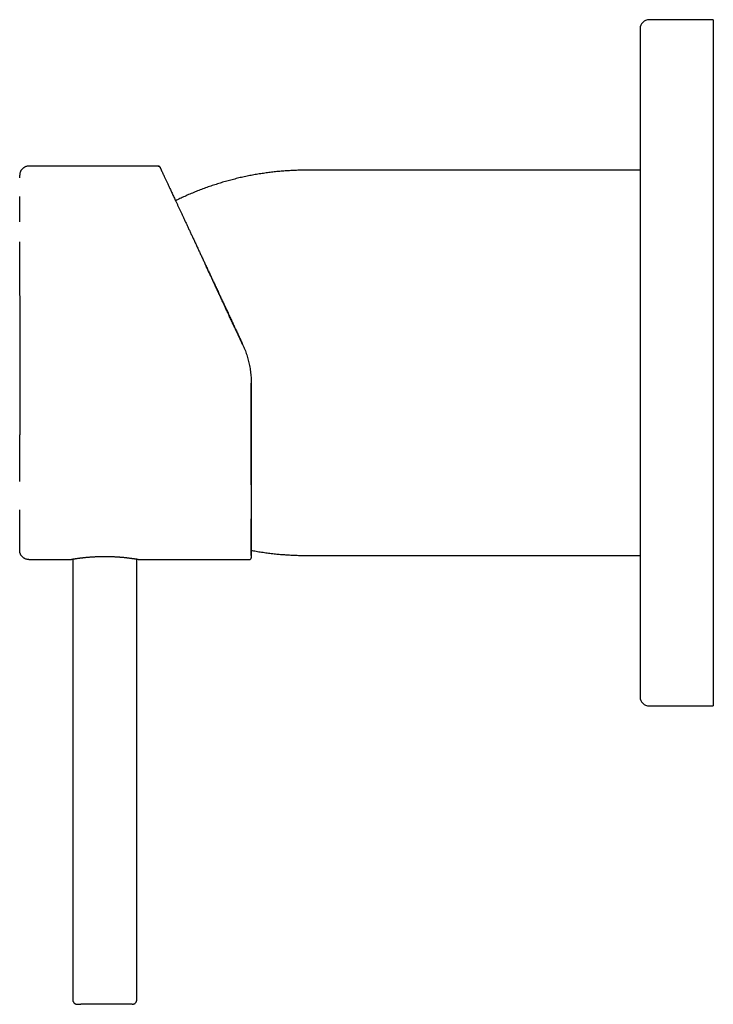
# Model space of a CAD drawing. Header units: millimetres. Extents: x 8 to 853, y 12 to 447.
# Tile 3 of 20: x 185 to 261, y 339 to 447. Entities that reach past the tile are written whole.
import ezdxf

# ---------------------------------------------------------------- set-up
doc = ezdxf.new("R2010")
doc.units = ezdxf.units.MM

msp = doc.modelspace()

# ---------------------------------------------------------------- linework, layer by layer
at = {"color": 7, "linetype": 'Continuous', "lineweight": 30}
for p, q in [((260.93, 446.79), (253.93, 446.79)), ((260.93, 446.79), (260.93, 379.36)), ((252.93, 445.79), (252.93, 380.16)), ((200.28, 430.79), (186.13, 430.79)), ((252.93, 430.34), (216.43, 430.34)), ((209.49, 411.3), (209.5, 411.3)), ((210.43, 407.07), (210.43, 387.99)), ((186.13, 387.79), (190.78, 387.79)), ((190.94, 387.82), (190.94, 339.69)), ((197.94, 339.69), (197.94, 387.82)), ((198.09, 387.79), (210.23, 387.79)), ((216.43, 388.24), (252.93, 388.24)), ((252.93, 380.16), (252.93, 372.79)), ((260.93, 379.36), (260.93, 371.79)), ((253.93, 371.79), (260.93, 371.79))]:
    msp.add_line(p, q, dxfattribs=at)
for centre, radius, start, end in [((253.93, 445.79), 1, 90, 180), ((210.23, 387.99), 0.2, 269.999, 0.001), ((253.93, 372.79), 1, 180, 270)]:
    msp.add_arc(centre, radius, start, end, dxfattribs=at)
for points, knots in [([(186.13, 430.79), (186.1, 430.79), (186.04, 430.79), (185.94, 430.77), (185.84, 430.75), (185.75, 430.71), (185.66, 430.67), (185.58, 430.62), (185.5, 430.56), (185.43, 430.5), (185.36, 430.43), (185.3, 430.35), (185.25, 430.26), (185.21, 430.18), (185.18, 430.08), (185.15, 429.99), (185.14, 429.89), (185.14, 429.83), (185.14, 429.8)], [0, 0, 0, 0, 0.063202, 0.126415, 0.189628, 0.252842, 0.316055, 0.378142, 0.44023, 0.502318, 0.564407, 0.627761, 0.691113, 0.754465, 0.817816, 0.881168, 0.944519, 1, 1, 1, 1]), ([(200.28, 430.79), (200.3, 430.79), (200.32, 430.79), (200.36, 430.77), (200.4, 430.75), (200.43, 430.73), (200.45, 430.7), (200.46, 430.68), (200.46, 430.67)], [0, 0, 0, 0, 0.186606, 0.373215, 0.559824, 0.706551, 0.853276, 1, 1, 1, 1]), ([(200.47, 430.67), (200.46, 430.68), (200.45, 430.7), (200.43, 430.72), (200.42, 430.74), (200.4, 430.75), (200.38, 430.76), (200.36, 430.77), (200.34, 430.78), (200.31, 430.78), (200.29, 430.78), (200.28, 430.78)], [0, 0, 0, 0, 0.161766, 0.290806, 0.387451, 0.457388, 0.546851, 0.667087, 0.764383, 0.875357, 1, 1, 1, 1]), ([(200.46, 430.67), (200.46, 430.67), (200.46, 430.67), (200.47, 430.66), (200.48, 430.63), (200.5, 430.6), (200.52, 430.55), (200.55, 430.5), (200.58, 430.43), (200.61, 430.36), (200.64, 430.28), (200.68, 430.2), (200.73, 430.1), (200.78, 430), (200.83, 429.89), (200.88, 429.78), (200.94, 429.65), (201, 429.52), (201.07, 429.38), (201.14, 429.23), (201.21, 429.07), (201.28, 428.92), (201.36, 428.76), (201.43, 428.59), (201.52, 428.42), (201.6, 428.23), (201.69, 428.04), (201.79, 427.84), (201.88, 427.63), (201.98, 427.41), (202.09, 427.19), (202.2, 426.94), (202.33, 426.68), (202.46, 426.39), (202.6, 426.1), (202.74, 425.79), (202.88, 425.48), (203.04, 425.16), (203.19, 424.82), (203.35, 424.48), (203.51, 424.14), (203.68, 423.78), (203.84, 423.42), (204.02, 423.06), (204.19, 422.68), (204.37, 422.31), (204.54, 421.92), (204.73, 421.53), (204.91, 421.14), (205.09, 420.75), (205.28, 420.35), (205.46, 419.95), (205.66, 419.54), (205.85, 419.12), (206.05, 418.69), (206.25, 418.27), (206.45, 417.84), (206.65, 417.4), (206.86, 416.96), (207.06, 416.52), (207.27, 416.08), (207.48, 415.63), (207.69, 415.19), (207.9, 414.74), (208.11, 414.28), (208.31, 413.84), (208.51, 413.41), (208.71, 412.99), (208.91, 412.57), (209.1, 412.15), (209.3, 411.72), (209.43, 411.44), (209.5, 411.3)], [0, 0, 0, 0, 0.014024, 0.028056, 0.042094, 0.056138, 0.070186, 0.084237, 0.09829, 0.111173, 0.124058, 0.136942, 0.149826, 0.16271, 0.175593, 0.188476, 0.201357, 0.214237, 0.227116, 0.239993, 0.25287, 0.265009, 0.277148, 0.289286, 0.301423, 0.31356, 0.326431, 0.339302, 0.352173, 0.365044, 0.377915, 0.390787, 0.405957, 0.421128, 0.4363, 0.451474, 0.466958, 0.482445, 0.497933, 0.513423, 0.528914, 0.544408, 0.559903, 0.575366, 0.59083, 0.606296, 0.621762, 0.63723, 0.652421, 0.667613, 0.682805, 0.697997, 0.713497, 0.728997, 0.744496, 0.759992, 0.775487, 0.79098, 0.806471, 0.82196, 0.837446, 0.852931, 0.868413, 0.883893, 0.899372, 0.91485, 0.929038, 0.943227, 0.957416, 0.971608, 0.985802, 1, 1, 1, 1]), ([(185.13, 429.8), (185.13, 429.8), (185.13, 429.8), (185.13, 429.79), (185.13, 429.78), (185.13, 429.77), (185.13, 429.75), (185.13, 429.73), (185.13, 429.71), (185.13, 429.68), (185.13, 429.66), (185.13, 429.63), (185.13, 429.6), (185.13, 429.57), (185.13, 429.54), (185.13, 429.51), (185.13, 429.5), (185.13, 429.5)], [0, 0, 0, 0, 0.088304, 0.174016, 0.257135, 0.337661, 0.415593, 0.489608, 0.56112, 0.630127, 0.696632, 0.761912, 0.824585, 0.88465, 0.942109, 0.996959, 1, 1, 1, 1]), ([(216.43, 430.34), (216.23, 430.34), (215.83, 430.34), (215.22, 430.32), (214.61, 430.29), (214, 430.25), (213.4, 430.2), (212.8, 430.14), (212.21, 430.06), (211.62, 429.98), (211.02, 429.88), (210.43, 429.78), (209.83, 429.66), (209.23, 429.53), (208.64, 429.38), (208.05, 429.23), (207.46, 429.07), (206.88, 428.89), (206.3, 428.7), (205.72, 428.51), (205.15, 428.3), (204.58, 428.08), (204.01, 427.85), (203.45, 427.61), (202.91, 427.36), (202.49, 427.16), (202.25, 427.04), (202.17, 427.01)], [0, 0, 0, 0, 0.041182, 0.082365, 0.123547, 0.16473, 0.205913, 0.24636, 0.286807, 0.327253, 0.367699, 0.40897, 0.450241, 0.491511, 0.532781, 0.57405, 0.61532, 0.65659, 0.69786, 0.73913, 0.780401, 0.821672, 0.862944, 0.904216, 0.945488, 0.983321, 1, 1, 1, 1]), ([(185.13, 427.48), (185.13, 427.46), (185.13, 427.41), (185.13, 427.31), (185.13, 427.19), (185.13, 427.08), (185.13, 426.97), (185.13, 426.87), (185.13, 426.77), (185.13, 426.67), (185.13, 426.58), (185.13, 426.5), (185.13, 426.42), (185.13, 426.34), (185.13, 426.27), (185.13, 426.19), (185.13, 426.12), (185.13, 426.04), (185.13, 425.94), (185.13, 425.82), (185.13, 425.7), (185.13, 425.56), (185.13, 425.42), (185.13, 425.27), (185.13, 425.11), (185.13, 424.95), (185.13, 424.81), (185.13, 424.72), (185.13, 424.69)], [0, 0, 0, 0, 0.027157, 0.077131, 0.125234, 0.171465, 0.215048, 0.256825, 0.296794, 0.334956, 0.367502, 0.398607, 0.428269, 0.45649, 0.48327, 0.508607, 0.533745, 0.560204, 0.597541, 0.63723, 0.679272, 0.723666, 0.770411, 0.819507, 0.86795, 0.918483, 0.971103, 1, 1, 1, 1]), ([(185.13, 422.5), (185.13, 422.5), (185.13, 422.41), (185.13, 422.24), (185.13, 422.01), (185.13, 421.77), (185.13, 421.54), (185.13, 421.31), (185.13, 421.09), (185.13, 420.87), (185.13, 420.65), (185.13, 420.44), (185.13, 420.23), (185.13, 420.03), (185.13, 419.83), (185.13, 419.64), (185.13, 419.46), (185.13, 419.29), (185.13, 419.12), (185.13, 418.96), (185.13, 418.81), (185.13, 418.67), (185.13, 418.54), (185.13, 418.41), (185.13, 418.29), (185.13, 418.17), (185.13, 418.02), (185.13, 417.82), (185.13, 417.6), (185.13, 417.38), (185.13, 417.17), (185.13, 416.97), (185.13, 416.78), (185.13, 416.62), (185.14, 416.47), (185.14, 416.34), (185.14, 416.21), (185.14, 416.08), (185.14, 415.95), (185.14, 415.81), (185.14, 415.64), (185.14, 415.45), (185.14, 415.23), (185.14, 414.99), (185.14, 414.75), (185.14, 414.49), (185.14, 414.23), (185.14, 413.96), (185.14, 413.69), (185.14, 413.42), (185.14, 413.14), (185.14, 412.85), (185.14, 412.55), (185.14, 412.19), (185.14, 411.78), (185.14, 411.32), (185.14, 410.85), (185.14, 410.38), (185.14, 409.92), (185.14, 409.45), (185.14, 408.98), (185.14, 408.51), (185.14, 408.05), (185.14, 407.58), (185.14, 407.12), (185.14, 406.7), (185.14, 406.35), (185.14, 406.05), (185.14, 405.74), (185.14, 405.44), (185.14, 405.15), (185.14, 404.86), (185.14, 404.58), (185.14, 404.31), (185.14, 404.05), (185.14, 403.8), (185.14, 403.55), (185.14, 403.31), (185.14, 403.05), (185.14, 402.8), (185.14, 402.56), (185.14, 402.35), (185.14, 402.17), (185.14, 402.02), (185.14, 401.87), (185.14, 401.73), (185.14, 401.59), (185.13, 401.44), (185.13, 401.29), (185.13, 401.14), (185.13, 400.97), (185.13, 400.8), (185.13, 400.62), (185.13, 400.43), (185.13, 400.23), (185.13, 400.03), (185.13, 399.82), (185.13, 399.62), (185.13, 399.43), (185.13, 399.25), (185.13, 399.06), (185.13, 398.87), (185.13, 398.67), (185.13, 398.47), (185.13, 398.26), (185.13, 398.05), (185.13, 397.83), (185.13, 397.61), (185.13, 397.38), (185.13, 397.14), (185.13, 396.9), (185.13, 396.65), (185.13, 396.46), (185.13, 396.35), (185.13, 396.33)], [0, 0, 0, 0, 0.000882, 0.01201, 0.022836, 0.033357, 0.043573, 0.053485, 0.063091, 0.072391, 0.081805, 0.090882, 0.099623, 0.108026, 0.116092, 0.12382, 0.13121, 0.138262, 0.144976, 0.151351, 0.157388, 0.163087, 0.16815, 0.172992, 0.177741, 0.182397, 0.186961, 0.196099, 0.204842, 0.213191, 0.221146, 0.228707, 0.235874, 0.242647, 0.247693, 0.252495, 0.257177, 0.262018, 0.267029, 0.272211, 0.277564, 0.285488, 0.293758, 0.302375, 0.311338, 0.320647, 0.330302, 0.340302, 0.349774, 0.359535, 0.369587, 0.37993, 0.390562, 0.401323, 0.417794, 0.434264, 0.450733, 0.467202, 0.483669, 0.500136, 0.516603, 0.533033, 0.549462, 0.565891, 0.58232, 0.598748, 0.609504, 0.620261, 0.631017, 0.641774, 0.652431, 0.662802, 0.672882, 0.682671, 0.69217, 0.701377, 0.710294, 0.71892, 0.728713, 0.738102, 0.747087, 0.755668, 0.761642, 0.767404, 0.772952, 0.778288, 0.783538, 0.788968, 0.794691, 0.800707, 0.807017, 0.813758, 0.820804, 0.828156, 0.835814, 0.843777, 0.852046, 0.860621, 0.867569, 0.874807, 0.882356, 0.890214, 0.898383, 0.906706, 0.915329, 0.92425, 0.93347, 0.943185, 0.953211, 0.963548, 0.974194, 0.985151, 0.996418, 1, 1, 1, 1]), ([(209.49, 411.3), (209.47, 411.35), (209.39, 411.52), (209.27, 411.78), (209.12, 412.1), (208.98, 412.41), (208.84, 412.71), (208.7, 413), (208.58, 413.27), (208.46, 413.52), (208.35, 413.76), (208.24, 413.99), (208.13, 414.21), (208.03, 414.43), (207.94, 414.63), (207.85, 414.83), (207.76, 415.02), (207.67, 415.2), (207.59, 415.37), (207.52, 415.54), (207.44, 415.69), (207.38, 415.84), (207.31, 415.97), (207.25, 416.1), (207.2, 416.22), (207.14, 416.34), (207.09, 416.45), (207.04, 416.56), (206.99, 416.67), (206.95, 416.76), (206.91, 416.83), (206.88, 416.9), (206.85, 416.97), (206.81, 417.04), (206.77, 417.13), (206.73, 417.23), (206.68, 417.33), (206.63, 417.44), (206.57, 417.56), (206.51, 417.69), (206.45, 417.83), (206.38, 417.97), (206.31, 418.12), (206.24, 418.28), (206.16, 418.45), (206.08, 418.62), (206, 418.81), (205.91, 418.99), (205.82, 419.18), (205.74, 419.36), (205.65, 419.55), (205.56, 419.75), (205.48, 419.91), (205.44, 420.01), (205.42, 420.03)], [0, 0, 0, 0, 0.017326, 0.053299, 0.088235, 0.122135, 0.155003, 0.186839, 0.217644, 0.244977, 0.271445, 0.297049, 0.321788, 0.345663, 0.368674, 0.390822, 0.412105, 0.432524, 0.45208, 0.470772, 0.488599, 0.504616, 0.519865, 0.534345, 0.548057, 0.561, 0.574746, 0.587504, 0.599273, 0.610053, 0.617829, 0.625128, 0.633103, 0.642023, 0.652099, 0.663158, 0.675202, 0.68823, 0.702241, 0.717236, 0.733215, 0.750177, 0.768122, 0.787051, 0.806962, 0.827855, 0.84973, 0.872587, 0.894401, 0.917039, 0.940501, 0.964786, 0.989894, 1, 1, 1, 1]), ([(209.5, 411.3), (209.54, 411.21), (209.62, 411.02), (209.74, 410.74), (209.85, 410.45), (209.95, 410.16), (210.04, 409.87), (210.12, 409.58), (210.19, 409.28), (210.25, 408.98), (210.31, 408.67), (210.35, 408.35), (210.39, 408.03), (210.42, 407.71), (210.43, 407.39), (210.43, 407.18), (210.43, 407.07)], [0, 0, 0, 0, 0.0700971, 0.1401426, 0.2101419, 0.2801023, 0.3500322, 0.4199416, 0.4898413, 0.5597432, 0.6329895, 0.7062672, 0.7795916, 0.8529784, 0.9264429, 1, 1, 1, 1]), ([(210.43, 395.97), (210.43, 396.08), (210.43, 396.31), (210.43, 396.67), (210.43, 397.04), (210.43, 397.42), (210.43, 397.81), (210.43, 398.2), (210.43, 398.53), (210.43, 398.8), (210.43, 398.99), (210.43, 399.19), (210.43, 399.38), (210.43, 399.56), (210.43, 399.73), (210.43, 399.91), (210.43, 400.08), (210.43, 400.26), (210.43, 400.42), (210.43, 400.58), (210.43, 400.73), (210.43, 400.87), (210.43, 401), (210.43, 401.13), (210.43, 401.23), (210.43, 401.32), (210.43, 401.38), (210.43, 401.46), (210.43, 401.53), (210.43, 401.62), (210.43, 401.73), (210.43, 401.86), (210.43, 402), (210.43, 402.15), (210.43, 402.31), (210.43, 402.49), (210.43, 402.67), (210.43, 402.87), (210.43, 403.08), (210.43, 403.3), (210.43, 403.53), (210.43, 403.78), (210.43, 404.03), (210.43, 404.29), (210.43, 404.57), (210.43, 404.85), (210.43, 405.12), (210.43, 405.4), (210.43, 405.69), (210.43, 405.98), (210.43, 406.29), (210.43, 406.6), (210.43, 406.86), (210.43, 407.02), (210.43, 407.07)], [0, 0, 0, 0, 0.034372, 0.07261, 0.110791, 0.148916, 0.186984, 0.224995, 0.262951, 0.282016, 0.300828, 0.319009, 0.336552, 0.353457, 0.369725, 0.385354, 0.401809, 0.417491, 0.432401, 0.446537, 0.4599, 0.472642, 0.48459, 0.495746, 0.506109, 0.512218, 0.518041, 0.524206, 0.530965, 0.538318, 0.548558, 0.559765, 0.571937, 0.585076, 0.599182, 0.614253, 0.63029, 0.647256, 0.665183, 0.684072, 0.703924, 0.724737, 0.746115, 0.768421, 0.791655, 0.815817, 0.838175, 0.861273, 0.885111, 0.90969, 0.935008, 0.961067, 0.987867, 1, 1, 1, 1]), ([(185.13, 393.23), (185.13, 393.23), (185.13, 393.16), (185.13, 393.03), (185.13, 392.85), (185.13, 392.68), (185.13, 392.52), (185.13, 392.37), (185.13, 392.22), (185.13, 392.07), (185.13, 391.93), (185.13, 391.78), (185.13, 391.64), (185.13, 391.51), (185.13, 391.39), (185.13, 391.28), (185.13, 391.18), (185.13, 391.1), (185.13, 391.02), (185.13, 390.94), (185.13, 390.86), (185.13, 390.79), (185.13, 390.69), (185.13, 390.58), (185.13, 390.46), (185.13, 390.33), (185.13, 390.19), (185.13, 390.08), (185.13, 390), (185.13, 389.96), (185.13, 389.92), (185.13, 389.87), (185.13, 389.82), (185.13, 389.77), (185.13, 389.72), (185.13, 389.67), (185.13, 389.62), (185.13, 389.56), (185.13, 389.51), (185.13, 389.45), (185.13, 389.4), (185.13, 389.35), (185.13, 389.29), (185.13, 389.24), (185.13, 389.19), (185.13, 389.13), (185.13, 389.09), (185.13, 389.04), (185.13, 389), (185.13, 388.96), (185.13, 388.92), (185.13, 388.88), (185.13, 388.85), (185.13, 388.83), (185.13, 388.81), (185.13, 388.79), (185.13, 388.78), (185.13, 388.78), (185.13, 388.78)], [0, 0, 0, 0, 0.001686, 0.023848, 0.045417, 0.066394, 0.086419, 0.105872, 0.124753, 0.143061, 0.16411, 0.184347, 0.203772, 0.222385, 0.240185, 0.257172, 0.271085, 0.284401, 0.297224, 0.309933, 0.322559, 0.335103, 0.347565, 0.370198, 0.392555, 0.414636, 0.444237, 0.473325, 0.482361, 0.491458, 0.501131, 0.511443, 0.522396, 0.533989, 0.546222, 0.559094, 0.572606, 0.586758, 0.601279, 0.616417, 0.632172, 0.648542, 0.665843, 0.683782, 0.702359, 0.721573, 0.741424, 0.761539, 0.782267, 0.803607, 0.825557, 0.848585, 0.872246, 0.89654, 0.921464, 0.947017, 0.973197, 1, 1, 1, 1]), ([(210.43, 388.23), (210.43, 388.24), (210.43, 388.27), (210.43, 388.32), (210.43, 388.37), (210.43, 388.43), (210.43, 388.5), (210.43, 388.56), (210.43, 388.63), (210.43, 388.69), (210.43, 388.76), (210.43, 388.82), (210.43, 388.89), (210.43, 388.94), (210.43, 389), (210.43, 389.06), (210.43, 389.11), (210.43, 389.17), (210.43, 389.23), (210.43, 389.29), (210.43, 389.37), (210.43, 389.45), (210.43, 389.54), (210.43, 389.62), (210.43, 389.7), (210.43, 389.77), (210.43, 389.85), (210.43, 389.92), (210.43, 389.98), (210.43, 390.05), (210.43, 390.1), (210.43, 390.14), (210.43, 390.18), (210.43, 390.21), (210.43, 390.25), (210.43, 390.29), (210.43, 390.34), (210.43, 390.4), (210.43, 390.46), (210.43, 390.53), (210.43, 390.61), (210.43, 390.69), (210.43, 390.78), (210.43, 390.87), (210.43, 390.97), (210.43, 391.08), (210.43, 391.19), (210.43, 391.31), (210.43, 391.44), (210.43, 391.57), (210.43, 391.72), (210.43, 391.87), (210.43, 392.03), (210.43, 392.16), (210.43, 392.24), (210.43, 392.26)], [0, 0, 0, 0, 0.023285, 0.054346, 0.084419, 0.114087, 0.142724, 0.17033, 0.196903, 0.222443, 0.246949, 0.270421, 0.29011, 0.309007, 0.32711, 0.344481, 0.361413, 0.377944, 0.394076, 0.409807, 0.433719, 0.456641, 0.478574, 0.499517, 0.51802, 0.535675, 0.552481, 0.568439, 0.583549, 0.597809, 0.611221, 0.617786, 0.624685, 0.632235, 0.640435, 0.649285, 0.658787, 0.670819, 0.683755, 0.697594, 0.712335, 0.728273, 0.745146, 0.762954, 0.781698, 0.801376, 0.821613, 0.842752, 0.864792, 0.887732, 0.91207, 0.937345, 0.963557, 0.990705, 1, 1, 1, 1]), ([(186.13, 387.79), (186.1, 387.79), (186.04, 387.79), (185.94, 387.81), (185.84, 387.83), (185.75, 387.87), (185.66, 387.91), (185.58, 387.96), (185.5, 388.02), (185.43, 388.08), (185.36, 388.15), (185.3, 388.23), (185.25, 388.32), (185.21, 388.4), (185.18, 388.5), (185.15, 388.59), (185.14, 388.69), (185.14, 388.75), (185.14, 388.78)], [0, 0, 0, 0, 0.063202, 0.126415, 0.189628, 0.252842, 0.316055, 0.378142, 0.440229, 0.502318, 0.564407, 0.62776, 0.691113, 0.754464, 0.817816, 0.881168, 0.944518, 1, 1, 1, 1]), ([(210.43, 388.81), (210.51, 388.79), (210.79, 388.74), (211.27, 388.65), (211.88, 388.56), (212.48, 388.48), (213.07, 388.41), (213.64, 388.36), (214.2, 388.32), (214.76, 388.28), (215.32, 388.26), (215.88, 388.24), (216.25, 388.24), (216.43, 388.24)], [0, 0, 0, 0, 0.040212, 0.141239, 0.242268, 0.343297, 0.444327, 0.53694, 0.629552, 0.722165, 0.814778, 0.907389, 1, 1, 1, 1]), ([(198.09, 387.79), (198.09, 387.79), (198.08, 387.79), (198.07, 387.79), (198.06, 387.79), (198.04, 387.8), (198.01, 387.8), (197.97, 387.81), (197.93, 387.82), (197.89, 387.82), (197.83, 387.83), (197.77, 387.84), (197.71, 387.85), (197.64, 387.86), (197.57, 387.87), (197.48, 387.88), (197.4, 387.9), (197.3, 387.91), (197.21, 387.92), (197.1, 387.93), (197, 387.95), (196.89, 387.96), (196.77, 387.97), (196.65, 387.99), (196.52, 388), (196.4, 388.01), (196.26, 388.02), (196.13, 388.03), (195.99, 388.05), (195.85, 388.05), (195.71, 388.06), (195.56, 388.07), (195.41, 388.08), (195.26, 388.09), (195.11, 388.09), (194.96, 388.1), (194.81, 388.1), (194.66, 388.1), (194.5, 388.1), (194.35, 388.1), (194.19, 388.1), (194.04, 388.1), (193.89, 388.1), (193.74, 388.09), (193.6, 388.09), (193.45, 388.08), (193.3, 388.07), (193.16, 388.06), (193.02, 388.05), (192.88, 388.05), (192.74, 388.03), (192.61, 388.02), (192.48, 388.01), (192.35, 388), (192.23, 387.99), (192.11, 387.98), (191.99, 387.96), (191.88, 387.95), (191.77, 387.94), (191.67, 387.92), (191.58, 387.91), (191.48, 387.9), (191.39, 387.89), (191.31, 387.87), (191.23, 387.86), (191.16, 387.85), (191.1, 387.84), (191.04, 387.83), (190.98, 387.82), (190.94, 387.82), (190.9, 387.81), (190.86, 387.8), (190.83, 387.8), (190.81, 387.79), (190.8, 387.79), (190.79, 387.79), (190.79, 387.79), (190.78, 387.79), (190.78, 387.79), (190.79, 387.79), (190.79, 387.79)], [0, 0, 0, 0, 0.012856, 0.025711, 0.038657, 0.051603, 0.064834, 0.078064, 0.091392, 0.104719, 0.117575, 0.13043, 0.143374, 0.156318, 0.169539, 0.182759, 0.196075, 0.209391, 0.22236, 0.235328, 0.248386, 0.261443, 0.274781, 0.288119, 0.301554, 0.314989, 0.328034, 0.341079, 0.354216, 0.367353, 0.38078, 0.394208, 0.407738, 0.421267, 0.434186, 0.447104, 0.460115, 0.473125, 0.486424, 0.499724, 0.513123, 0.526523, 0.53931, 0.552096, 0.564971, 0.577846, 0.590998, 0.604151, 0.617398, 0.630646, 0.6435, 0.656354, 0.669296, 0.682238, 0.695454, 0.70867, 0.721981, 0.735291, 0.748307, 0.761323, 0.774428, 0.787534, 0.800924, 0.814314, 0.827803, 0.841292, 0.854313, 0.867334, 0.880447, 0.89356, 0.906966, 0.920371, 0.933878, 0.947385, 0.956697, 0.966018, 0.975364, 0.984718, 0.997574, 1, 1, 1, 1]), ([(190.94, 339.69), (190.94, 339.67), (190.94, 339.62), (190.96, 339.54), (190.98, 339.48), (191.02, 339.41), (191.06, 339.35), (191.11, 339.3), (191.17, 339.26), (191.23, 339.23), (191.3, 339.21), (191.37, 339.19), (191.41, 339.19), (191.44, 339.19)], [0, 0, 0, 0, 0.093376, 0.186744, 0.280123, 0.373505, 0.466869, 0.560198, 0.648169, 0.736121, 0.824075, 0.912042, 1, 1, 1, 1]), ([(191.44, 339.19), (191.44, 339.19), (191.43, 339.19), (191.44, 339.19), (191.44, 339.19), (191.45, 339.19), (191.46, 339.19), (191.49, 339.19), (191.53, 339.19), (191.58, 339.19), (191.64, 339.19), (191.71, 339.19), (191.77, 339.19), (191.8, 339.19)], [0, 0, 0, 0, 0.011526, 0.069807, 0.128298, 0.187046, 0.246102, 0.37254, 0.497994, 0.622964, 0.747953, 0.873466, 1, 1, 1, 1]), ([(197.44, 339.19), (197.44, 339.19), (197.44, 339.19), (197.43, 339.19), (197.43, 339.19), (197.41, 339.19), (197.39, 339.19), (197.35, 339.19), (197.32, 339.19), (197.27, 339.19), (197.21, 339.19), (197.15, 339.19), (197.08, 339.19), (197.01, 339.19), (196.93, 339.19), (196.84, 339.19), (196.75, 339.19), (196.67, 339.19), (196.6, 339.19), (196.53, 339.19), (196.45, 339.19), (196.37, 339.19), (196.27, 339.19), (196.16, 339.19), (196.02, 339.19), (195.87, 339.19), (195.71, 339.19), (195.53, 339.19), (195.36, 339.19), (195.17, 339.19), (194.99, 339.19), (194.83, 339.19), (194.7, 339.19), (194.6, 339.19), (194.5, 339.19), (194.39, 339.19), (194.29, 339.19), (194.17, 339.19), (194.04, 339.19), (193.89, 339.19), (193.74, 339.19), (193.59, 339.19), (193.44, 339.19), (193.3, 339.19), (193.16, 339.19), (193.02, 339.19), (192.89, 339.19), (192.76, 339.19), (192.64, 339.19), (192.53, 339.19), (192.44, 339.19), (192.36, 339.19), (192.28, 339.19), (192.21, 339.19), (192.14, 339.19), (192.06, 339.19), (191.98, 339.19), (191.88, 339.19), (191.83, 339.19), (191.8, 339.19)], [0, 0, 0, 0, 0.005156, 0.017971, 0.03077, 0.049967, 0.069212, 0.088554, 0.108046, 0.127566, 0.14693, 0.166187, 0.185389, 0.204587, 0.223831, 0.243174, 0.262665, 0.276113, 0.289486, 0.302801, 0.316075, 0.329323, 0.342563, 0.36339, 0.384303, 0.405366, 0.429324, 0.453086, 0.476744, 0.500396, 0.524135, 0.548056, 0.56109, 0.574048, 0.586943, 0.59979, 0.612606, 0.625404, 0.644602, 0.663846, 0.683189, 0.70268, 0.722201, 0.741564, 0.760822, 0.780024, 0.799221, 0.818466, 0.837809, 0.8573, 0.870742, 0.88411, 0.897422, 0.910693, 0.92394, 0.93718, 0.95801, 0.978929, 1, 1, 1, 1]), ([(197.44, 339.19), (197.46, 339.19), (197.51, 339.19), (197.58, 339.21), (197.65, 339.24), (197.71, 339.27), (197.77, 339.32), (197.82, 339.37), (197.86, 339.43), (197.89, 339.49), (197.92, 339.55), (197.93, 339.62), (197.93, 339.67), (197.94, 339.69)], [0, 0, 0, 0, 0.09328, 0.186568, 0.279842, 0.373118, 0.46642, 0.559759, 0.647803, 0.735859, 0.82391, 0.91195, 1, 1, 1, 1])]:
    msp.add_open_spline(points, degree=3, knots=knots, dxfattribs=at)

doc.saveas('drawing.dxf')
